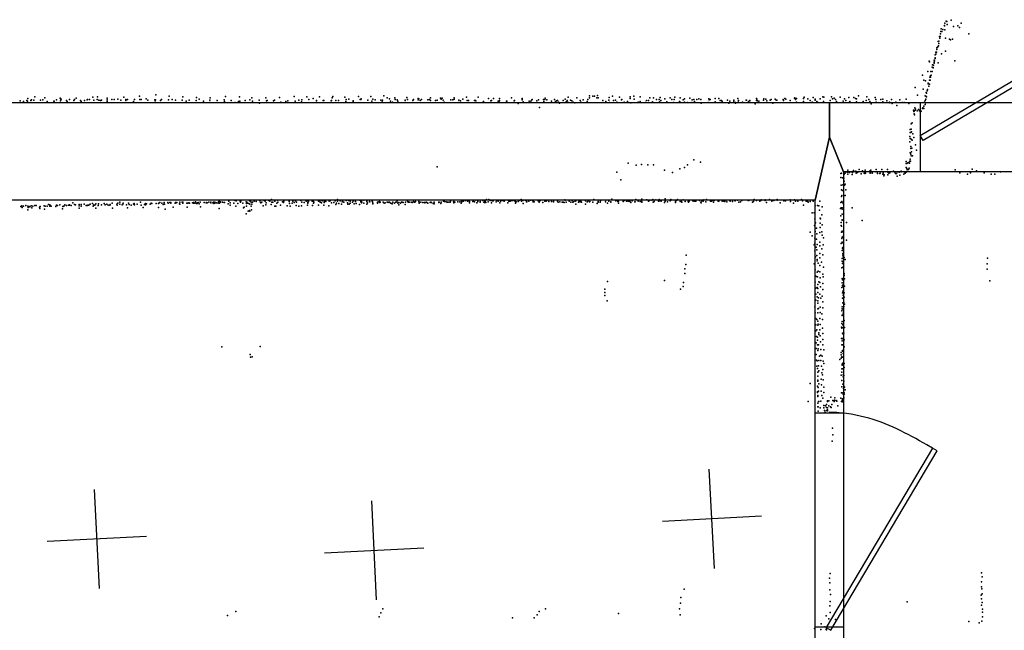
# Model space of a CAD drawing. Header units: millimetres. Extents: x -42542 to 45243, y -38526 to 67765.
# Tile 46 of 71: x -13222 to -9252, y 21589 to 24051. Entities that reach past the tile are written whole.
import ezdxf

# ---------------------------------------------------------------- set-up
doc = ezdxf.new("R2010")
doc.units = ezdxf.units.MM
for name, color, linetype in [('DOORS', 7, 'Continuous'), ('P', 9, 'Continuous'), ('PANOS', 10, 'Continuous'), ('ROOMS', 1, 'Continuous'), ('WALLS', 3, 'Continuous')]:
    doc.layers.add(name, color=color, linetype=linetype)

# ---------------------------------------------------------------- blocks, each defined once
blk = doc.blocks.new('1-Standard_3D')
for points in [[(-403.982, 5.64828), (253.382, 394.931), (263.573, 377.722), (-393.791, -11.5606), (-403.982, 5.64828)], [(263.573, 377.722), (275.367, 357.142), (283.15, 343.495), (290.844, 329.879), (298.429, 316.269), (305.882, 302.642), (313.184, 288.973), (320.313, 275.239), (327.249, 261.416), (333.971, 247.479), (340.456, 233.405), (346.686, 219.17), (352.638, 204.75), (358.291, 190.121), (363.626, 175.258), (368.62, 160.139), (373.253, 144.738), (377.503, 129.032), (381.351, 112.998), (384.774, 96.6102), (387.752, 79.8457), (390.265, 62.6802), (392.29, 45.0899), (393.807, 27.0508), (395.085, -0.90191)]]:
    blk.add_lwpolyline(points)

msp = doc.modelspace()

# ---------------------------------------------------------------- linework, layer by layer
at = {"layer": 'DOORS'}
for points in [[(-8623.8, 23437.8), (-9589, 23437.8), (-9589, 23717.2), (-8623.8, 23717.2), (-8623.8, 23437.8)], [(-10014, 21602), (-10014, 22465.6), (-9899.6, 22465.6), (-9899.6, 21602), (-10014, 21602)]]:
    msp.add_lwpolyline(points, dxfattribs=at)
at = {"layer": 'P'}
for p in [(-9493, 24028), (-9493, 24026), (-9492, 24038), (-9486, 24045), (-9483, 24044), (-9482, 24032), (-9466, 24050), (-9456, 24024), (-9439, 24026), (-9426, 24037), (-9510, 23984), (-9509, 23995), (-9508, 24004), (-9506, 24014), (-9504, 24004), (-9499, 24012), (-9491, 24010), (-9432, 24020), (-9394, 23995), (-9518, 23963), (-9517, 23946), (-9516, 23956), (-9515, 23965), (-9513, 23983), (-9512, 23977), (-9489, 23977), (-9473, 23973), (-9469, 23970), (-9460, 23973), (-9531, 23910), (-9528, 23921), (-9528, 23912), (-9527, 23919), (-9525, 23920), (-9524, 23931), (-9523, 23938), (-9522, 23939), (-9520, 23942), (-9505, 23914), (-9489, 23924), (-9555, 23884), (-9553, 23881), (-9541, 23869), (-9537, 23868), (-9535, 23880), (-9535, 23876), (-9534, 23888), (-9533, 23885), (-9531, 23897), (-9531, 23895), (-9518, 23877), (-9451, 23886), (-9581, 23828), (-9560, 23842), (-9548, 23843), (-9547, 23828), (-9543, 23842), (-9542, 23860), (-9539, 23858), (-9539, 23857), (-9576, 23808), (-9570, 23805), (-9559, 23793), (-9558, 23795), (-9553, 23808), (-9553, 23791), (-9552, 23819), (-9551, 23819), (-9551, 23807), (-9549, 23825), (-9549, 23820), (-12674, 23748), (-10892, 23746), (-9611, 23778), (-9602, 23747), (-9579, 23771), (-9567, 23758), (-9566, 23755), (-9562, 23764), (-9561, 23770), (-9561, 23769), (-9556, 23783), (-13220, 23724), (-13207, 23721), (-13193, 23725), (-13191, 23723), (-13190, 23733), (-13178, 23725), (-13175, 23728), (-13166, 23727), (-13161, 23741), (-13139, 23727), (-13129, 23728), (-13121, 23736), (-13112, 23722), (-13085, 23723), (-13083, 23723), (-13074, 23728), (-13059, 23735), (-13058, 23724), (-13056, 23728), (-13055, 23731), (-13033, 23725), (-13031, 23722), (-13021, 23730), (-13004, 23725), (-13002, 23729), (-12995, 23735), (-12977, 23726), (-12975, 23722), (-12961, 23726), (-12950, 23728), (-12949, 23730), (-12941, 23730), (-12928, 23739), (-12923, 23727), (-12910, 23730), (-12909, 23741), (-12903, 23727), (-12896, 23725), (-12892, 23727), (-12869, 23735), (-12869, 23728), (-12869, 23722), (-12851, 23729), (-12842, 23730), (-12826, 23731), (-12814, 23727), (-12803, 23739), (-12795, 23730), (-12794, 23726), (-12788, 23730), (-12763, 23721), (-12760, 23729), (-12739, 23743), (-12738, 23730), (-12733, 23729), (-12713, 23732), (-12705, 23727), (-12677, 23728), (-12676, 23724), (-12675, 23728), (-12654, 23725), (-12650, 23729), (-12622, 23728), (-12620, 23743), (-12608, 23729), (-12594, 23727), (-12567, 23727), (-12564, 23740), (-12551, 23723), (-12539, 23727), (-12511, 23725), (-12509, 23738), (-12498, 23731), (-12481, 23723), (-12481, 23723), (-12455, 23727), (-12455, 23717), (-12454, 23736), (-12426, 23725), (-12398, 23728), (-12397, 23722), (-12392, 23742), (-12369, 23726), (-12354, 23717), (-12340, 23721), (-12336, 23741), (-12335, 23723), (-12313, 23726), (-12294, 23728), (-12286, 23736), (-12284, 23723), (-12256, 23727), (-12255, 23715), (-12230, 23737), (-12227, 23724), (-12224, 23725), (-12199, 23724), (-12195, 23727), (-12174, 23738), (-12169, 23719), (-12149, 23721), (-12141, 23724), (-12116, 23742), (-12112, 23723), (-12096, 23727), (-12086, 23720), (-12084, 23728), (-12065, 23741), (-12056, 23730), (-12039, 23734), (-12025, 23725), (-12025, 23724), (-12013, 23740), (-11999, 23726), (-11996, 23725), (-11966, 23724), (-11965, 23726), (-11962, 23737), (-11959, 23742), (-11948, 23726), (-11937, 23725), (-11911, 23739), (-11907, 23722), (-11906, 23730), (-11895, 23731), (-11878, 23721), (-11877, 23724), (-11856, 23742), (-11849, 23729), (-11846, 23730), (-11845, 23732), (-11819, 23727), (-11806, 23742), (-11802, 23723), (-11798, 23731), (-11789, 23728), (-11766, 23727), (-11761, 23720), (-11759, 23727), (-11754, 23744), (-11741, 23736), (-11731, 23732), (-11727, 23723), (-11719, 23719), (-11710, 23737), (-11708, 23730), (-11700, 23728), (-11697, 23723), (-11668, 23727), (-11668, 23726), (-11661, 23738), (-11658, 23729), (-11637, 23726), (-11634, 23729), (-11616, 23728), (-11615, 23734), (-11613, 23732), (-11607, 23726), (-11602, 23729), (-11576, 23728), (-11570, 23729), (-11566, 23726), (-11565, 23737), (-11545, 23726), (-11539, 23727), (-11525, 23735), (-11523, 23731), (-11518, 23735), (-11514, 23727), (-11511, 23719), (-11483, 23728), (-11475, 23728), (-11470, 23736), (-11470, 23731), (-11452, 23727), (-11452, 23718), (-11445, 23724), (-11435, 23731), (-11420, 23739), (-11418, 23725), (-11413, 23725), (-11388, 23726), (-11384, 23725), (-11383, 23724), (-11374, 23739), (-11353, 23719), (-11352, 23722), (-11332, 23733), (-11323, 23724), (-11320, 23726), (-11311, 23734), (-11293, 23723), (-11289, 23719), (-11288, 23733), (-11288, 23726), (-11259, 23723), (-11258, 23723), (-11239, 23736), (-11228, 23724), (-11227, 23726), (-11212, 23713), (-11196, 23734), (-11196, 23731), (-11196, 23728), (-11192, 23720), (-11168, 23723), (-11161, 23723), (-11157, 23728), (-11155, 23729), (-11137, 23724), (-11130, 23728), (-11110, 23730), (-11108, 23721), (-11104, 23729), (-11103, 23735), (-11097, 23728), (-11077, 23723), (-11066, 23729), (-11061, 23721), (-11058, 23724), (-11054, 23725), (-11049, 23719), (-11045, 23715), (-11030, 23725), (-11022, 23731), (-11019, 23720), (-11015, 23726), (-11012, 23719), (-11011, 23739), (-11001, 23727), (-10996, 23724), (-10990, 23719), (-10983, 23716), (-10975, 23736), (-10962, 23725), (-10960, 23719), (-10950, 23728), (-10934, 23722), (-10932, 23717), (-10931, 23729), (-10925, 23744), (-10925, 23737), (-10911, 23743), (-10904, 23743), (-10895, 23737), (-10889, 23737), (-10870, 23725), (-10859, 23722), (-10847, 23727), (-10845, 23738), (-10844, 23717), (-10832, 23743), (-10827, 23726), (-10819, 23727), (-10814, 23719), (-10803, 23739), (-10796, 23728), (-10794, 23729), (-10785, 23719), (-10771, 23722), (-10761, 23733), (-10760, 23740), (-10758, 23716), (-10746, 23743), (-10744, 23731), (-10728, 23719), (-10720, 23740), (-10720, 23721), (-10699, 23718), (-10694, 23726), (-10687, 23725), (-10681, 23736), (-10670, 23720), (-10666, 23737), (-10654, 23729), (-10643, 23729), (-10642, 23720), (-10639, 23738), (-10637, 23725), (-10620, 23732), (-10613, 23720), (-10599, 23736), (-10592, 23730), (-10586, 23717), (-10583, 23729), (-10580, 23739), (-10561, 23721), (-10559, 23736), (-10557, 23718), (-10546, 23728), (-10541, 23732), (-10541, 23719), (-10529, 23718), (-10520, 23735), (-10512, 23718), (-10510, 23728), (-10503, 23729), (-10501, 23721), (-10491, 23730), (-10483, 23732), (-10475, 23730), (-10474, 23715), (-10446, 23717), (-10443, 23732), (-10442, 23728), (-10438, 23730), (-10417, 23733), (-10417, 23720), (-10403, 23733), (-10397, 23725), (-10392, 23726), (-10389, 23721), (-10368, 23727), (-10363, 23715), (-10359, 23723), (-10342, 23727), (-10342, 23723), (-10336, 23717), (-10335, 23715), (-10326, 23733), (-10325, 23719), (-10324, 23726), (-10307, 23719), (-10292, 23727), (-10291, 23727), (-10283, 23722), (-10278, 23726), (-10276, 23717), (-10256, 23712), (-10251, 23733), (-10251, 23725), (-10250, 23731), (-10247, 23724), (-10242, 23723), (-10223, 23727), (-10221, 23732), (-10213, 23731), (-10209, 23724), (-10196, 23727), (-10192, 23730), (-10185, 23715), (-10175, 23731), (-10171, 23727), (-10169, 23727), (-10143, 23729), (-10142, 23725), (-10136, 23733), (-10132, 23731), (-10115, 23726), (-10098, 23735), (-10096, 23736), (-10093, 23730), (-10090, 23733), (-10089, 23719), (-10062, 23734), (-10062, 23721), (-10059, 23739), (-10044, 23732), (-10034, 23725), (-10026, 23719), (-10023, 23738), (-10015, 23727), (-10014, 23731), (-10008, 23722), (-10004, 23718), (-9994, 23732), (-9984, 23740), (-9981, 23721), (-9980, 23739), (-9954, 23725), (-9949, 23740), (-9945, 23732), (-9938, 23735), (-9932, 23730), (-9928, 23721), (-9913, 23739), (-9901, 23723), (-9896, 23732), (-9890, 23726), (-9878, 23738), (-9876, 23719), (-9874, 23721), (-9859, 23738), (-9851, 23734), (-9848, 23720), (-9847, 23732), (-9839, 23744), (-9821, 23722), (-9809, 23726), (-9806, 23740), (-9798, 23730), (-9794, 23722), (-9789, 23712), (-9772, 23738), (-9770, 23730), (-9768, 23719), (-9749, 23730), (-9742, 23720), (-9741, 23731), (-9725, 23724), (-9715, 23719), (-9713, 23716), (-9707, 23730), (-9704, 23713), (-9689, 23719), (-9673, 23728), (-9663, 23717), (-9655, 23717), (-9647, 23731), (-9637, 23714), (-9574, 23719), (-9572, 23718), (-9571, 23745), (-9571, 23726), (-9571, 23710), (-9570, 23716), (-9568, 23743), (-9568, 23731), (-9565, 23741), (-11126, 23697), (-9685, 23705), (-9618, 23686), (-9617, 23681), (-9615, 23683), (-9615, 23672), (-9614, 23668), (-9613, 23696), (-9611, 23686), (-9610, 23691), (-9603, 23684), (-9598, 23689), (-9593, 23684), (-9592, 23685), (-9589, 23680), (-9588, 23682), (-9587, 23682), (-9582, 23693), (-9580, 23696), (-9576, 23703), (-9576, 23693), (-9627, 23631), (-9623, 23635), (-9631, 23608), (-9631, 23596), (-9629, 23596), (-9627, 23610), (-9626, 23599), (-9620, 23591), (-9632, 23581), (-9632, 23559), (-9631, 23573), (-9627, 23570), (-9626, 23568), (-9623, 23566), (-9617, 23576), (-9631, 23515), (-9629, 23532), (-9629, 23509), (-9628, 23540), (-9626, 23518), (-9624, 23533), (-9610, 23547), (-9605, 23525), (-10769, 23473), (-10715, 23468), (-10503, 23486), (-10477, 23477), (-9648, 23480), (-9647, 23472), (-9645, 23472), (-9641, 23474), (-9636, 23476), (-9634, 23473), (-9633, 23481), (-9631, 23489), (-9630, 23481), (-9627, 23502), (-9622, 23503), (-11539, 23458), (-10814, 23437), (-10736, 23465), (-10689, 23466), (-10666, 23466), (-10622, 23444), (-10590, 23435), (-10560, 23450), (-10541, 23455), (-10529, 23466), (-9911, 23431), (-9908, 23433), (-9898, 23429), (-9893, 23433), (-9885, 23437), (-9883, 23444), (-9883, 23436), (-9882, 23429), (-9876, 23435), (-9866, 23438), (-9864, 23435), (-9860, 23443), (-9850, 23441), (-9849, 23433), (-9845, 23438), (-9844, 23435), (-9837, 23448), (-9829, 23430), (-9823, 23442), (-9817, 23433), (-9815, 23437), (-9814, 23431), (-9813, 23444), (-9812, 23432), (-9795, 23440), (-9793, 23435), (-9793, 23432), (-9790, 23445), (-9784, 23434), (-9784, 23432), (-9768, 23447), (-9768, 23438), (-9763, 23438), (-9763, 23431), (-9753, 23431), (-9752, 23433), (-9745, 23448), (-9740, 23435), (-9740, 23433), (-9722, 23447), (-9721, 23437), (-9719, 23434), (-9717, 23433), (-9713, 23434), (-9698, 23440), (-9693, 23437), (-9690, 23431), (-9686, 23431), (-9682, 23438), (-9675, 23437), (-9667, 23440), (-9667, 23438), (-9655, 23438), (-9653, 23438), (-9651, 23432), (-9648, 23455), (-9648, 23437), (-9645, 23452), (-9643, 23446), (-9638, 23447), (-9635, 23453), (-9450, 23446), (-9431, 23434), (-9388, 23434), (-9381, 23449), (-9364, 23442), (-9333, 23434), (-9290, 23429), (-9267, 23438), (-10798, 23406), (-9911, 23415), (-9904, 23414), (-9899, 23412), (-9899, 23412), (-9898, 23400), (-9865, 23427), (-9742, 23428), (-9738, 23422), (-9736, 23426), (-9721, 23426), (-9683, 23421), (-9673, 23425), (-9657, 23428), (-9400, 23428), (-9304, 23428), (-9910, 23384), (-9908, 23366), (-9904, 23362), (-9903, 23386), (-9896, 23384), (-9893, 23388), (-9891, 23366), (-13008, 23313), (-12929, 23310), (-12916, 23309), (-12904, 23309), (-12882, 23310), (-12849, 23311), (-12827, 23311), (-12819, 23315), (-12805, 23312), (-12783, 23312), (-12761, 23310), (-12735, 23316), (-12715, 23310), (-12711, 23309), (-12692, 23312), (-12689, 23310), (-12672, 23310), (-12663, 23310), (-12661, 23312), (-12657, 23314), (-12649, 23312), (-12640, 23314), (-12640, 23309), (-12625, 23314), (-12623, 23312), (-12617, 23314), (-12613, 23314), (-12613, 23311), (-12596, 23311), (-12594, 23314), (-12592, 23313), (-12588, 23314), (-12578, 23309), (-12576, 23315), (-12567, 23315), (-12565, 23315), (-12564, 23311), (-12548, 23312), (-12544, 23311), (-12540, 23313), (-12538, 23312), (-12525, 23313), (-12521, 23314), (-12521, 23311), (-12516, 23312), (-12513, 23317), (-12509, 23310), (-12506, 23313), (-12506, 23310), (-12503, 23314), (-12499, 23309), (-12495, 23316), (-12479, 23314), (-12470, 23313), (-12469, 23314), (-12468, 23313), (-12467, 23313), (-12459, 23316), (-12452, 23315), (-12451, 23313), (-12444, 23313), (-12441, 23315), (-12439, 23310), (-12435, 23315), (-12435, 23311), (-12429, 23313), (-12422, 23312), (-12420, 23317), (-12418, 23320), (-12416, 23311), (-12413, 23315), (-12412, 23317), (-12405, 23315), (-12398, 23314), (-12396, 23314), (-12381, 23309), (-12379, 23320), (-12373, 23313), (-12359, 23312), (-12354, 23322), (-12350, 23321), (-12342, 23310), (-12333, 23319), (-12332, 23316), (-12331, 23319), (-12322, 23311), (-12309, 23317), (-12308, 23310), (-12306, 23315), (-12303, 23311), (-12298, 23310), (-12296, 23321), (-12291, 23319), (-12289, 23315), (-12283, 23315), (-12277, 23319), (-12269, 23318), (-12254, 23321), (-12251, 23314), (-12250, 23313), (-12246, 23316), (-12236, 23322), (-12232, 23320), (-12228, 23313), (-12218, 23322), (-12213, 23320), (-12207, 23326), (-12205, 23315), (-12202, 23315), (-12193, 23319), (-12186, 23312), (-12182, 23324), (-12182, 23315), (-12162, 23317), (-12158, 23314), (-12157, 23320), (-12157, 23319), (-12136, 23323), (-12136, 23318), (-12134, 23310), (-12123, 23312), (-12121, 23320), (-12116, 23314), (-12110, 23321), (-12106, 23315), (-12089, 23323), (-12089, 23323), (-12084, 23315), (-12075, 23314), (-12067, 23319), (-12061, 23322), (-12061, 23316), (-12061, 23311), (-12058, 23318), (-12056, 23324), (-12043, 23319), (-12038, 23318), (-12038, 23311), (-12036, 23316), (-12017, 23320), (-12015, 23321), (-12012, 23321), (-12010, 23316), (-12005, 23313), (-12003, 23321), (-11995, 23319), (-11995, 23314), (-11992, 23320), (-11988, 23318), (-11974, 23320), (-11970, 23323), (-11970, 23321), (-11965, 23313), (-11956, 23314), (-11950, 23321), (-11945, 23312), (-11941, 23326), (-11941, 23320), (-11936, 23310), (-11930, 23321), (-11922, 23317), (-11920, 23320), (-11920, 23320), (-11915, 23315), (-11906, 23322), (-11900, 23313), (-11897, 23322), (-11889, 23320), (-11889, 23311), (-11880, 23315), (-11877, 23322), (-11876, 23321), (-11874, 23309), (-11868, 23318), (-11865, 23310), (-11851, 23324), (-11846, 23321), (-11846, 23317), (-11844, 23319), (-11844, 23313), (-11842, 23315), (-11835, 23324), (-11834, 23312), (-11822, 23319), (-11822, 23318), (-11820, 23313), (-11811, 23318), (-11810, 23317), (-11801, 23319), (-11800, 23317), (-11798, 23311), (-11798, 23309), (-11780, 23316), (-11780, 23312), (-11774, 23317), (-11772, 23318), (-11770, 23314), (-11769, 23315), (-11756, 23316), (-11752, 23312), (-11748, 23313), (-11741, 23316), (-11736, 23316), (-11732, 23314), (-11731, 23316), (-11726, 23312), (-11720, 23309), (-11717, 23315), (-11711, 23311), (-11706, 23316), (-11702, 23317), (-11700, 23322), (-11698, 23311), (-11693, 23314), (-11686, 23312), (-11682, 23315), (-11680, 23316), (-11676, 23314), (-11666, 23316), (-11659, 23320), (-11656, 23315), (-11655, 23317), (-11653, 23317), (-11652, 23316), (-11643, 23315), (-11639, 23314), (-11634, 23318), (-11631, 23315), (-11629, 23316), (-11626, 23318), (-11613, 23318), (-11611, 23316), (-11611, 23311), (-11605, 23315), (-11604, 23315), (-11596, 23314), (-11590, 23314), (-11589, 23313), (-11583, 23316), (-11580, 23314), (-11576, 23311), (-11567, 23314), (-11564, 23315), (-11562, 23314), (-11555, 23310), (-11551, 23315), (-11551, 23309), (-11532, 23315), (-11532, 23315), (-11532, 23314), (-11531, 23315), (-11524, 23310), (-11523, 23316), (-11513, 23319), (-11509, 23318), (-11502, 23317), (-11499, 23316), (-11495, 23315), (-11488, 23315), (-11487, 23316), (-11485, 23320), (-11473, 23317), (-11471, 23318), (-11471, 23313), (-11467, 23315), (-11456, 23317), (-11447, 23317), (-11442, 23312), (-11440, 23320), (-11439, 23322), (-11439, 23317), (-11435, 23321), (-11433, 23320), (-11424, 23322), (-11416, 23319), (-11415, 23323), (-11410, 23320), (-11409, 23313), (-11408, 23318), (-11395, 23318), (-11393, 23321), (-11388, 23317), (-11386, 23324), (-11379, 23313), (-11376, 23322), (-11375, 23320), (-11375, 23318), (-11366, 23315), (-11365, 23318), (-11354, 23323), (-11350, 23316), (-11348, 23314), (-11347, 23322), (-11347, 23319), (-11345, 23320), (-11342, 23314), (-11340, 23326), (-11333, 23317), (-11330, 23326), (-11325, 23323), (-11319, 23322), (-11319, 23313), (-11316, 23321), (-11313, 23321), (-11301, 23317), (-11300, 23324), (-11296, 23323), (-11293, 23320), (-11286, 23313), (-11284, 23320), (-11279, 23322), (-11276, 23323), (-11271, 23323), (-11269, 23319), (-11267, 23323), (-11254, 23313), (-11251, 23322), (-11250, 23319), (-11246, 23320), (-11244, 23319), (-11239, 23322), (-11238, 23323), (-11235, 23322), (-11227, 23321), (-11223, 23318), (-11223, 23312), (-11220, 23317), (-11212, 23318), (-11208, 23322), (-11200, 23326), (-11198, 23320), (-11196, 23323), (-11193, 23322), (-11192, 23310), (-11184, 23324), (-11179, 23321), (-11178, 23317), (-11177, 23317), (-11169, 23319), (-11162, 23324), (-11154, 23322), (-11152, 23317), (-11151, 23321), (-11147, 23317), (-11132, 23321), (-11129, 23320), (-11128, 23316), (-11125, 23321), (-11124, 23322), (-11112, 23314), (-11104, 23320), (-11099, 23322), (-11099, 23319), (-11096, 23322), (-11088, 23318), (-11079, 23324), (-11077, 23318), (-11069, 23319), (-11069, 23317), (-11054, 23320), (-11053, 23319), (-11051, 23316), (-11044, 23317), (-11035, 23316), (-11030, 23316), (-11027, 23314), (-11024, 23325), (-11022, 23324), (-11019, 23315), (-11007, 23322), (-11006, 23320), (-11006, 23320), (-11000, 23316), (-10994, 23322), (-10992, 23315), (-10989, 23317), (-10982, 23320), (-10979, 23321), (-10969, 23316), (-10966, 23319), (-10962, 23317), (-10959, 23320), (-10957, 23316), (-10941, 23321), (-10934, 23317), (-10930, 23321), (-10925, 23317), (-10923, 23318), (-10911, 23316), (-10907, 23327), (-10893, 23310), (-10890, 23318), (-10889, 23316), (-10882, 23316), (-10880, 23321), (-10860, 23317), (-10858, 23324), (-10852, 23311), (-10846, 23320), (-10839, 23317), (-10838, 23315), (-10835, 23328), (-10818, 23321), (-10811, 23322), (-10810, 23318), (-10808, 23319), (-10808, 23312), (-10789, 23320), (-10788, 23318), (-10785, 23322), (-10775, 23320), (-10768, 23320), (-10766, 23320), (-10762, 23323), (-10762, 23318), (-10758, 23314), (-10753, 23321), (-10741, 23317), (-10740, 23317), (-10738, 23327), (-10728, 23319), (-10720, 23318), (-10714, 23328), (-10714, 23315), (-10713, 23318), (-10694, 23325), (-10693, 23325), (-10687, 23319), (-10683, 23322), (-10673, 23324), (-10669, 23326), (-10668, 23316), (-10663, 23318), (-10657, 23325), (-10646, 23320), (-10643, 23327), (-10642, 23321), (-10635, 23319), (-10622, 23314), (-10619, 23329), (-10619, 23319), (-10610, 23317), (-10599, 23321), (-10598, 23322), (-10596, 23326), (-10578, 23320), (-10577, 23314), (-10573, 23322), (-10570, 23327), (-10559, 23318), (-10554, 23318), (-10553, 23324), (-10552, 23316), (-10547, 23325), (-10539, 23318), (-10526, 23318), (-10525, 23316), (-10523, 23320), (-10522, 23323), (-10509, 23324), (-10506, 23319), (-10500, 23320), (-10497, 23323), (-10496, 23319), (-10481, 23323), (-10475, 23315), (-10474, 23313), (-10472, 23321), (-10468, 23323), (-10466, 23320), (-10463, 23325), (-10455, 23317), (-10453, 23326), (-10437, 23319), (-10433, 23319), (-10429, 23322), (-10424, 23316), (-10422, 23323), (-10406, 23320), (-10404, 23319), (-10403, 23319), (-10389, 23320), (-10383, 23320), (-10378, 23318), (-10373, 23324), (-10370, 23317), (-10358, 23322), (-10357, 23320), (-10348, 23318), (-10340, 23324), (-10337, 23321), (-10327, 23324), (-10322, 23315), (-10316, 23317), (-10311, 23324), (-10310, 23323), (-10284, 23322), (-10282, 23322), (-10280, 23324), (-10267, 23315), (-10263, 23318), (-10260, 23327), (-10251, 23322), (-10237, 23319), (-10233, 23322), (-10232, 23325), (-10216, 23325), (-10216, 23322), (-10211, 23314), (-10198, 23326), (-10189, 23320), (-10184, 23324), (-10181, 23323), (-10168, 23326), (-10167, 23324), (-10156, 23313), (-10141, 23321), (-10135, 23323), (-10134, 23321), (-10115, 23325), (-10114, 23318), (-10102, 23312), (-10098, 23325), (-10093, 23320), (-10084, 23320), (-10070, 23327), (-10065, 23321), (-10051, 23319), (-10049, 23320), (-10044, 23318), (-10043, 23315), (-10034, 23318), (-10022, 23319), (-9996, 23319), (-9911, 23314), (-9908, 23338), (-9907, 23342), (-9907, 23318), (-9907, 23317), (-9902, 23314), (-9902, 23310), (-9894, 23342), (-13218, 23298), (-13214, 23301), (-13212, 23294), (-13207, 23299), (-13197, 23302), (-13190, 23299), (-13189, 23285), (-13188, 23294), (-13184, 23298), (-13181, 23297), (-13176, 23301), (-13173, 23293), (-13169, 23300), (-13162, 23302), (-13156, 23302), (-13142, 23296), (-13141, 23290), (-13140, 23298), (-13124, 23301), (-13122, 23288), (-13119, 23300), (-13112, 23299), (-13106, 23306), (-13101, 23305), (-13101, 23300), (-13098, 23301), (-13095, 23299), (-13077, 23298), (-13074, 23304), (-13070, 23302), (-13061, 23305), (-13050, 23289), (-13049, 23298), (-13046, 23300), (-13044, 23300), (-13040, 23305), (-13033, 23302), (-13026, 23304), (-13022, 23305), (-13021, 23304), (-13015, 23302), (-13001, 23306), (-12997, 23305), (-12983, 23306), (-12983, 23291), (-12982, 23301), (-12975, 23300), (-12974, 23306), (-12962, 23307), (-12954, 23302), (-12950, 23302), (-12948, 23304), (-12944, 23303), (-12938, 23307), (-12926, 23299), (-12924, 23305), (-12919, 23303), (-12916, 23292), (-12906, 23302), (-12893, 23305), (-12878, 23305), (-12871, 23307), (-12865, 23304), (-12859, 23303), (-12857, 23306), (-12848, 23292), (-12830, 23307), (-12829, 23303), (-12819, 23308), (-12809, 23305), (-12806, 23307), (-12792, 23305), (-12787, 23293), (-12781, 23306), (-12773, 23304), (-12764, 23308), (-12760, 23305), (-12749, 23308), (-12732, 23304), (-12724, 23294), (-12719, 23306), (-12715, 23305), (-12696, 23308), (-12663, 23294), (-12644, 23306), (-12639, 23308), (-12636, 23287), (-12604, 23295), (-12577, 23308), (-12547, 23295), (-12493, 23297), (-12418, 23290), (-12374, 23304), (-12351, 23299), (-12320, 23293), (-12317, 23295), (-12308, 23300), (-12301, 23279), (-12295, 23282), (-12294, 23307), (-12294, 23279), (-12289, 23300), (-12287, 23285), (-12286, 23308), (-12241, 23301), (-12230, 23305), (-12208, 23306), (-12193, 23299), (-12190, 23300), (-12170, 23303), (-12144, 23301), (-12131, 23300), (-12107, 23302), (-12097, 23300), (-12086, 23301), (-12062, 23304), (-12042, 23302), (-12018, 23304), (-11996, 23303), (-11976, 23301), (-11947, 23306), (-11924, 23307), (-11899, 23308), (-11893, 23307), (-11852, 23306), (-11822, 23308), (-11693, 23305), (-11668, 23306), (-10979, 23308), (-10940, 23308), (-10061, 23304), (-10026, 23272), (-10019, 23273), (-10015, 23301), (-10005, 23302), (-9999, 23301), (-9997, 23284), (-9986, 23297), (-9912, 23290), (-9910, 23293), (-9906, 23293), (-9906, 23287), (-9865, 23293), (-12309, 23269), (-10016, 23248), (-10013, 23232), (-9994, 23251), (-9994, 23231), (-9993, 23249), (-9988, 23265), (-9911, 23261), (-9910, 23233), (-9906, 23267), (-9906, 23245), (-9906, 23243), (-9905, 23267), (-9888, 23233), (-9825, 23242), (-10035, 23194), (-10017, 23222), (-10014, 23197), (-10009, 23211), (-9995, 23193), (-9994, 23213), (-9987, 23196), (-9986, 23224), (-9909, 23221), (-9908, 23219), (-9908, 23194), (-9905, 23199), (-9903, 23196), (-9900, 23197), (-10026, 23180), (-10016, 23170), (-10009, 23166), (-10008, 23188), (-9996, 23155), (-9986, 23182), (-9981, 23172), (-9907, 23169), (-9906, 23155), (-9905, 23175), (-9902, 23174), (-9900, 23180), (-9888, 23163), (-10018, 23144), (-10016, 23150), (-10016, 23119), (-10010, 23134), (-10007, 23123), (-10006, 23145), (-9996, 23140), (-9988, 23128), (-9982, 23144), (-9909, 23149), (-9905, 23121), (-9904, 23130), (-9903, 23133), (-9902, 23150), (-9902, 23123), (-10534, 23102), (-10013, 23095), (-10008, 23101), (-10007, 23101), (-10006, 23085), (-10006, 23079), (-9996, 23108), (-9996, 23091), (-9989, 23074), (-9984, 23103), (-9905, 23089), (-9905, 23078), (-9903, 23108), (-9903, 23102), (-9902, 23095), (-9901, 23075), (-9900, 23071), (-9898, 23092), (-9893, 23084), (-9319, 23090), (-10540, 23047), (-10536, 23064), (-10018, 23067), (-10015, 23043), (-10006, 23034), (-10002, 23070), (-10002, 23037), (-9996, 23060), (-9995, 23035), (-9981, 23053), (-9907, 23051), (-9904, 23068), (-9903, 23054), (-9902, 23053), (-9321, 23045), (-9320, 23067), (-10852, 22996), (-10622, 23000), (-10545, 22992), (-10540, 23028), (-10014, 23019), (-10014, 22993), (-10009, 23016), (-10005, 23015), (-9999, 22994), (-9996, 22992), (-9994, 23010), (-9983, 23025), (-9982, 23014), (-9905, 23008), (-9904, 23003), (-9900, 23006), (-9898, 23028), (-9897, 23027), (-9897, 23020), (-9896, 23006), (-9896, 23006), (-9310, 22999), (-10862, 22965), (-10557, 22965), (-10547, 22976), (-10012, 22969), (-10006, 22971), (-10004, 22984), (-10004, 22967), (-9993, 22974), (-9984, 22988), (-9983, 22963), (-9907, 22972), (-9906, 22990), (-9904, 22979), (-9903, 22953), (-9902, 22958), (-9901, 22982), (-9901, 22974), (-9896, 22977), (-10863, 22951), (-10862, 22939), (-10853, 22918), (-10012, 22944), (-10011, 22920), (-10006, 22934), (-10004, 22918), (-10003, 22951), (-10001, 22930), (-9995, 22945), (-9992, 22929), (-9986, 22937), (-9984, 22914), (-9904, 22950), (-9904, 22929), (-9902, 22940), (-9902, 22927), (-9899, 22931), (-9898, 22950), (-9898, 22932), (-10016, 22893), (-10004, 22885), (-10003, 22908), (-10001, 22887), (-9994, 22892), (-9984, 22890), (-9907, 22878), (-9906, 22886), (-9905, 22894), (-9903, 22910), (-9902, 22883), (-9901, 22909), (-9899, 22911), (-9899, 22895), (-9896, 22904), (-10014, 22870), (-10012, 22846), (-10007, 22843), (-10004, 22869), (-10003, 22836), (-9996, 22846), (-9994, 22871), (-9987, 22865), (-9985, 22842), (-9906, 22860), (-9906, 22835), (-9905, 22859), (-9902, 22868), (-9901, 22860), (-9900, 22864), (-9898, 22838), (-10012, 22821), (-10012, 22797), (-10007, 22801), (-10004, 22820), (-10002, 22824), (-9995, 22801), (-9994, 22822), (-9985, 22808), (-9908, 22812), (-9907, 22826), (-9907, 22808), (-9906, 22810), (-9903, 22821), (-9896, 22810), (-10009, 22774), (-10005, 22771), (-10005, 22759), (-10000, 22782), (-9999, 22789), (-9994, 22777), (-9984, 22762), (-9983, 22786), (-9908, 22766), (-9906, 22757), (-9904, 22788), (-9904, 22766), (-9902, 22764), (-9901, 22783), (-9899, 22788), (-9898, 22761), (-12407, 22732), (-12252, 22733), (-10010, 22749), (-10010, 22725), (-10005, 22740), (-10003, 22718), (-10002, 22724), (-10001, 22740), (-9993, 22752), (-9992, 22722), (-9984, 22740), (-9980, 22720), (-9907, 22741), (-9905, 22741), (-9904, 22718), (-9904, 22715), (-9902, 22740), (-9900, 22742), (-9898, 22732), (-12293, 22701), (-12292, 22691), (-12285, 22692), (-10010, 22701), (-10009, 22678), (-10006, 22676), (-10000, 22677), (-9997, 22694), (-9992, 22699), (-9992, 22677), (-9986, 22694), (-9982, 22675), (-9915, 22681), (-9910, 22710), (-9909, 22700), (-9909, 22686), (-9907, 22692), (-9904, 22691), (-9902, 22705), (-10007, 22654), (-10005, 22645), (-10001, 22656), (-9999, 22636), (-9989, 22654), (-9984, 22641), (-9980, 22665), (-9907, 22643), (-9906, 22663), (-9905, 22659), (-9904, 22644), (-9904, 22643), (-9903, 22666), (-9897, 22665), (-9897, 22649), (-10004, 22614), (-10003, 22630), (-10003, 22598), (-9990, 22602), (-9987, 22627), (-9985, 22619), (-9982, 22599), (-9910, 22618), (-9907, 22630), (-9907, 22597), (-9902, 22620), (-9902, 22611), (-9899, 22617), (-10035, 22584), (-10005, 22573), (-10004, 22594), (-10002, 22568), (-10000, 22583), (-9989, 22579), (-9980, 22569), (-9907, 22571), (-9903, 22582), (-9900, 22564), (-9899, 22594), (-9899, 22573), (-9896, 22570), (-9894, 22559), (-10005, 22551), (-10005, 22548), (-10004, 22536), (-10003, 22532), (-10001, 22553), (-9990, 22554), (-9988, 22536), (-9984, 22525), (-9979, 22548), (-9965, 22515), (-9951, 22529), (-9943, 22516), (-9936, 22517), (-9935, 22527), (-9930, 22516), (-9911, 22525), (-9908, 22547), (-9905, 22515), (-9904, 22523), (-9904, 22518), (-9903, 22547), (-9902, 22542), (-9902, 22516), (-9900, 22522), (-9899, 22527), (-9898, 22542), (-9897, 22547), (-10043, 22512), (-10004, 22505), (-10003, 22490), (-10002, 22491), (-10001, 22512), (-10000, 22512), (-9994, 22486), (-9991, 22513), (-9980, 22496), (-9980, 22486), (-9977, 22476), (-9973, 22494), (-9969, 22500), (-9969, 22487), (-9968, 22476), (-9965, 22512), (-9965, 22486), (-9964, 22478), (-9959, 22514), (-9959, 22494), (-9952, 22491), (-9950, 22487), (-9947, 22500), (-9938, 22512), (-9927, 22513), (-9923, 22495), (-9908, 22512), (-9904, 22511), (-9901, 22514), (-10002, 22473), (-9974, 22469), (-9965, 22474), (-9945, 22404), (-9943, 22377), (-9946, 22352), (-9957, 21800), (-9954, 21818), (-9343, 21821), (-9341, 21805), (-9955, 21780), (-9343, 21785), (-9343, 21764), (-10556, 21722), (-10543, 21755), (-9955, 21752), (-9953, 21733), (-9345, 21731), (-9342, 21756), (-9341, 21736), (-10557, 21699), (-9955, 21688), (-9954, 21706), (-9643, 21704), (-9343, 21716), (-9343, 21690), (-9341, 21702), (-12385, 21649), (-12351, 21665), (-11773, 21643), (-11766, 21660), (-11758, 21676), (-11135, 21652), (-11128, 21665), (-11102, 21676), (-10808, 21657), (-10562, 21676), (-10559, 21652), (-9970, 21647), (-9954, 21661), (-9340, 21675), (-9340, 21663), (-9340, 21644), (-11235, 21640), (-11147, 21639), (-9990, 21615), (-9975, 21603), (-9959, 21636), (-9932, 21633), (-9394, 21625), (-9353, 21619), (-9342, 21626), (-10017, 21597), (-9991, 21592), (-9970, 21593), (-9969, 21598), (-9968, 21591)]:
    msp.add_point(p, dxfattribs=at)
at = {"layer": 'PANOS'}
for points in [[(-10420.3, 21839.1), (-10441.2, 22238.5)], [(-12901.2, 21757.7), (-12921.2, 22157.2)], [(-11782.8, 21712), (-11802.9, 22111.5)], [(-10231, 22049.2), (-10630.5, 22028.3)], [(-12711.5, 21967.5), (-13111, 21947.5)], [(-11992.6, 21901.7), (-11593.1, 21921.8)]]:
    msp.add_lwpolyline(points, dxfattribs=at)
at = {"layer": 'ROOMS'}
for points in [[(-8153.4, 23437.8), (-9899.6, 23437.8), (-9899.6, 20612.1), (-8153.4, 20612.1), (-8153.4, 23437.8)], [(-10014, 23323.5), (-13487.4, 23323.5), (-13487.4, 20751.8), (-10014, 20751.8), (-10014, 23323.5)]]:
    msp.add_lwpolyline(points, close=True, dxfattribs=at)
at = {"layer": 'WALLS'}
for points in [[(-13544.5, 23717.2), (-9956.8, 23717.2), (-9956.8, 23577.5), (-10014, 23323.5), (-13487.4, 23323.5), (-13544.5, 23577.5), (-13544.5, 23717.2)], [(-8153.4, 23437.8), (-9899.6, 23437.8), (-9956.8, 23577.5), (-9956.8, 23717.2), (-8096.2, 23717.2), (-8096.2, 23577.5), (-8153.4, 23437.8)], [(-10014, 20751.8), (-10014, 23323.5), (-9956.8, 23577.5), (-9899.6, 23437.8), (-9899.6, 20612.1), (-9956.8, 20555), (-10014, 20751.8)]]:
    msp.add_lwpolyline(points, dxfattribs=at)

# ---------------------------------------------------------------- block references
at = {"layer": 'DOORS'}
for p, xscale, yscale, rotation in [((-9106.4, 23577.5), -1.2, -1.2, 180), ((-9956.8, 22033.8), 1.1, -1.1, 90)]:
    msp.add_blockref('1-Standard_3D', p, dxfattribs=dict(at, xscale=xscale, yscale=yscale, rotation=rotation))

doc.saveas('drawing.dxf')
